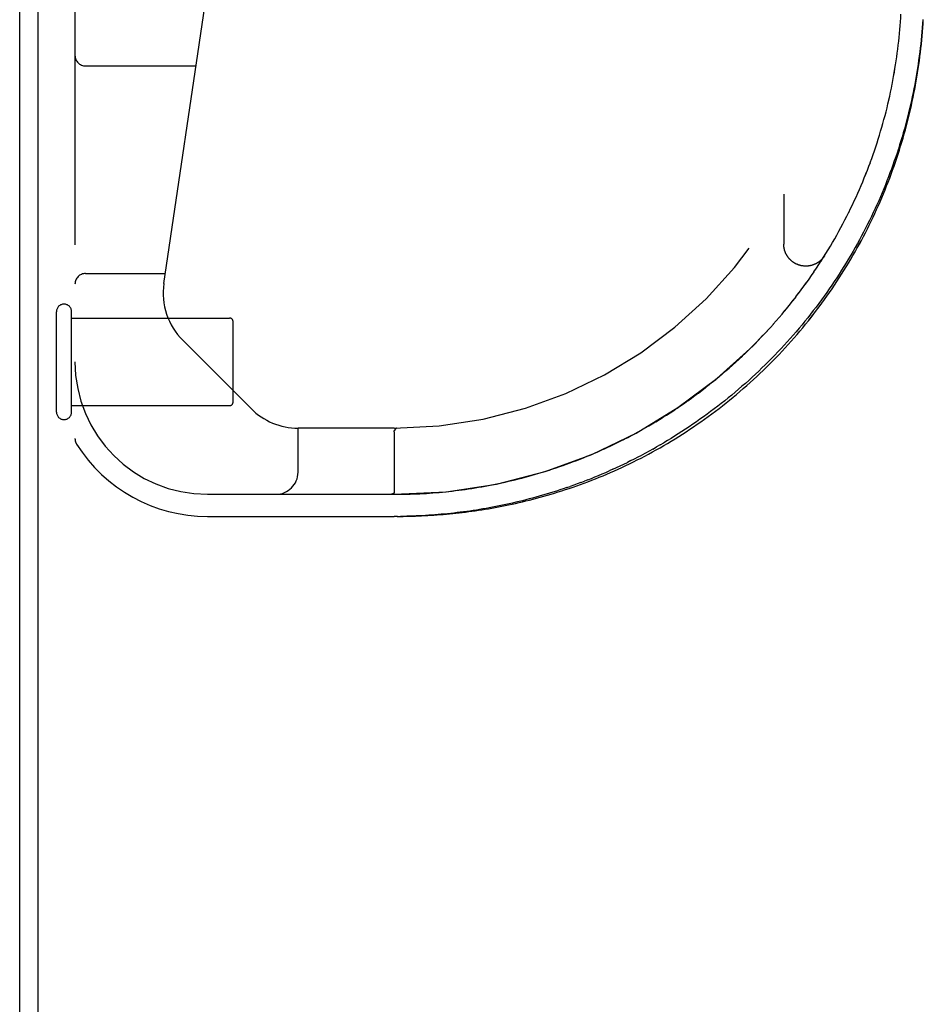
# Model space of a CAD drawing. Header units: inches. Extents: x 0 to 212, y 0 to 138.
# Tile 19 of 256: x 35.13 to 37.69, y 18.02 to 20.81. Entities that reach past the tile are written whole.
import ezdxf

# ---------------------------------------------------------------- set-up
doc = ezdxf.new("R2010")
doc.units = ezdxf.units.IN
doc.header["$LTSCALE"] = 11.6875
doc.header["$MEASUREMENT"] = 0
doc.linetypes.add('HIDDEN', pattern=[0.2, 0.1, -0.1])
doc.layers.get('0').update_dxf_attribs({"linetype": 'CONTINUOUS'})
doc.layers.add('DEFAULT_2', color=8, linetype='HIDDEN')
doc.layers.add('LEFTHAND_DOOR_ASSEMBLY', color=7, linetype='CONTINUOUS')

msp = doc.modelspace()

# ---------------------------------------------------------------- linework, layer by layer
at = {"color": 7, "linetype": 'Continuous'}
msp.add_line((35.1857, 10.059), (35.1857, 21.829), dxfattribs=at)
at = {"color": 3, "linetype": 'Continuous'}
msp.add_line((35.1337, 10.17), (35.1337, 21.718), dxfattribs=at)
at = {"layer": 'DEFAULT_2', "color": 8, "linetype": 'HIDDEN'}
for p, q in [((35.2377, 19.698), (35.2377, 19.982)), ((35.2807, 19.698), (35.2807, 19.982)), ((35.2807, 19.964), (35.7277, 19.964)), ((35.7377, 19.726), (35.7377, 19.954)), ((35.2807, 19.716), (35.7277, 19.716))]:
    msp.add_line(p, q, dxfattribs=at)
for centre, radius, start, end in [((35.2592, 19.982), 0.0215, 360, 180), ((35.7277, 19.954), 0.01, 360, 90), ((35.7277, 19.726), 0.01, 270, 0), ((35.2592, 19.698), 0.0215, 180, 0)]:
    msp.add_arc(centre, radius, start, end, dxfattribs=at)
at = {"layer": 'LEFTHAND_DOOR_ASSEMBLY', "color": 8, "linetype": 'HIDDEN'}
for p, q in [((35.2902, 21.34), (35.2902, 19.6231)), ((35.5421, 20.0613), (35.7253, 21.3082)), ((37.6253, 20.7803), (37.6262, 20.7914)), ((37.6262, 20.7913), (37.627, 20.8024)), ((37.6233, 20.7582), (37.6243, 20.7693)), ((37.6243, 20.7693), (37.6253, 20.7803)), ((37.6195, 20.725), (37.6209, 20.7361)), ((37.6209, 20.7361), (37.6221, 20.7472)), ((37.6221, 20.7472), (37.6233, 20.7582)), ((37.6166, 20.7029), (37.6181, 20.714)), ((37.6181, 20.714), (37.6195, 20.7251)), ((37.615, 20.6919), (37.6166, 20.703)), ((35.3202, 20.6775), (35.6327, 20.6775)), ((37.6036, 20.6254), (37.6058, 20.6365)), ((37.5677, 20.4816), (37.571, 20.4927)), ((37.571, 20.4926), (37.5743, 20.5038)), ((37.5417, 20.4045), (37.5458, 20.4156)), ((37.5458, 20.4156), (37.5497, 20.4266)), ((37.5014, 20.3064), (37.5063, 20.3172)), ((37.511, 20.328), (37.5157, 20.339)), ((37.2966, 20.3149), (37.2966, 20.1734)), ((37.4754, 20.2523), (37.4808, 20.2632)), ((37.4808, 20.263), (37.4861, 20.2739)), ((37.4699, 20.2416), (37.4754, 20.2524)), ((37.4469, 20.1989), (37.4529, 20.2097)), ((37.4528, 20.2095), (37.4587, 20.2203)), ((37.4587, 20.2203), (37.4644, 20.231)), ((37.4286, 20.1672), (37.4349, 20.1779)), ((37.4348, 20.1777), (37.441, 20.1885)), ((37.4409, 20.1883), (37.447, 20.199)), ((37.4159, 20.1462), (37.4224, 20.1569)), ((37.4223, 20.1567), (37.4287, 20.1674)), ((37.3961, 20.1151), (37.4029, 20.1256)), ((37.4028, 20.1254), (37.4095, 20.136)), ((37.4094, 20.1358), (37.416, 20.1464)), ((37.3753, 20.0843), (37.3825, 20.0947)), ((37.3823, 20.0945), (37.3894, 20.1049)), ((37.3892, 20.1048), (37.3962, 20.1152)), ((35.3202, 20.09), (35.5463, 20.09)), ((37.3682, 20.0741), (37.3754, 20.0844)), ((37.3388, 20.0339), (37.3464, 20.044)), ((37.3463, 20.0438), (37.3538, 20.054)), ((37.3538, 20.054), (37.3611, 20.0641)), ((37.3157, 20.0042), (37.3237, 20.0142)), ((37.3235, 20.014), (37.3314, 20.0241)), ((37.3312, 20.0239), (37.3389, 20.034)), ((37.2918, 19.9751), (37.3, 19.9849)), ((37.2999, 19.9848), (37.308, 19.9946)), ((37.3079, 19.9945), (37.3159, 20.0044)), ((37.2671, 19.9466), (37.2756, 19.9562)), ((37.2754, 19.956), (37.2838, 19.9657)), ((37.2837, 19.9655), (37.292, 19.9753)), ((37.2416, 19.9186), (37.2503, 19.9281)), ((37.2502, 19.9279), (37.2588, 19.9374)), ((37.2587, 19.9372), (37.2673, 19.9468)), ((35.7887, 19.7075), (35.5952, 19.9011)), ((37.2153, 19.8914), (37.2243, 19.9006)), ((37.2242, 19.9004), (37.2331, 19.9097)), ((37.2329, 19.9095), (37.2418, 19.9188)), ((37.1884, 19.8649), (37.1976, 19.8738)), ((37.1974, 19.8736), (37.2066, 19.8827)), ((37.2064, 19.8825), (37.2155, 19.8916)), ((37.1608, 19.8391), (37.1703, 19.8478)), ((37.1701, 19.8476), (37.1795, 19.8564)), ((37.1793, 19.8562), (37.1886, 19.865)), ((37.1326, 19.8141), (37.1423, 19.8225)), ((37.1421, 19.8223), (37.1517, 19.8308)), ((37.1515, 19.8307), (37.161, 19.8393)), ((37.0942, 19.7821), (37.1041, 19.7901)), ((37.1039, 19.79), (37.1138, 19.7981)), ((37.1135, 19.7979), (37.1233, 19.8061)), ((37.1231, 19.8059), (37.1328, 19.8143)), ((37.0551, 19.7517), (37.0652, 19.7593)), ((37.0649, 19.7591), (37.075, 19.7669)), ((37.0747, 19.7667), (37.0847, 19.7745)), ((37.0845, 19.7743), (37.0945, 19.7823)), ((37.0253, 19.73), (37.0355, 19.7373)), ((37.0352, 19.7371), (37.0454, 19.7445)), ((37.0452, 19.7443), (37.0553, 19.7519)), ((36.9851, 19.7025), (36.9954, 19.7094)), ((36.9952, 19.7092), (37.0055, 19.7162)), ((37.0052, 19.716), (37.0155, 19.7231)), ((37.0153, 19.7229), (37.0255, 19.7302)), ((36.9345, 19.6706), (36.9449, 19.6769)), ((36.9446, 19.6767), (36.955, 19.6832)), ((36.9547, 19.683), (36.9651, 19.6895)), ((36.9649, 19.6894), (36.9753, 19.696)), ((36.975, 19.6959), (36.9854, 19.7027)), ((35.9216, 19.5275), (35.9216, 19.6525)), ((36.1939, 19.6525), (35.9216, 19.6525)), ((36.1963, 19.648), (36.1951, 19.6463)), ((36.1952, 19.6463), (36.1967, 19.6486)), ((36.2004, 19.6525), (36.2007, 19.6525)), ((36.2006, 19.6525), (36.2008, 19.6525)), ((36.8844, 19.6418), (36.8945, 19.6474)), ((36.8943, 19.6473), (36.9045, 19.653)), ((36.9043, 19.6529), (36.9146, 19.6588)), ((36.9143, 19.6586), (36.9246, 19.6647)), ((36.9244, 19.6645), (36.9347, 19.6707)), ((36.1939, 19.6422), (36.1939, 19.4706)), ((36.8356, 19.6162), (36.8454, 19.6212)), ((36.8452, 19.6211), (36.8551, 19.6262)), ((36.8549, 19.6261), (36.8649, 19.6313)), ((36.8647, 19.6312), (36.8747, 19.6365)), ((36.8745, 19.6364), (36.8846, 19.6419)), ((36.7875, 19.5933), (36.7972, 19.5978)), ((36.8259, 19.6115), (36.8357, 19.6163)), ((36.926, 19.5932), (36.9363, 19.599)), ((36.9466, 19.6049), (36.9363, 19.599)), ((36.9466, 19.6049), (36.9569, 19.6109)), ((36.633, 19.5337), (36.6429, 19.5369)), ((36.6428, 19.5369), (36.6527, 19.5402)), ((36.6526, 19.5402), (36.6624, 19.5435)), ((36.6623, 19.5435), (36.6722, 19.5469)), ((36.813, 19.5361), (36.8028, 19.5315)), ((36.8642, 19.5605), (36.8539, 19.5554)), ((36.6038, 19.5247), (36.6136, 19.5276)), ((36.6232, 19.5306), (36.6331, 19.5338)), ((36.6825, 19.4842), (36.6924, 19.4876)), ((36.7222, 19.4985), (36.7322, 19.5023)), ((36.7422, 19.5062), (36.7322, 19.5023)), ((35.6652, 19.465), (36.1939, 19.465)), ((36.1818, 19.465), (36.1812, 19.465)), ((36.1829, 19.465), (36.1824, 19.465)), ((36.1834, 19.465), (36.184, 19.4651)), ((36.1839, 19.4651), (36.1845, 19.4651)), ((36.1844, 19.4651), (36.1849, 19.4652)), ((36.1849, 19.4652), (36.1854, 19.4652)), ((36.1854, 19.4652), (36.1858, 19.4653)), ((35.6652, 19.4025), (36.1939, 19.4025)), ((36.2028, 19.4025), (36.1939, 19.4025)), ((36.2025, 19.4025), (36.2116, 19.4026))]:
    msp.add_line(p, q, dxfattribs=at)
for points in [[(37.627, 20.8024), (37.6277, 20.8134), (37.6283, 20.8244)], [(37.6901, 20.8087), (37.6894, 20.7973), (37.6885, 20.7858), (37.6876, 20.7744), (37.6866, 20.7629), (37.6855, 20.7514), (37.6843, 20.74), (37.683, 20.7285), (37.6816, 20.7171), (37.6802, 20.7056), (37.6786, 20.6941), (37.677, 20.6826), (37.6752, 20.6712), (37.6734, 20.6597), (37.6715, 20.6483), (37.6695, 20.6368), (37.6674, 20.6253), (37.6652, 20.6139), (37.6629, 20.6024), (37.6605, 20.5909), (37.658, 20.5795), (37.6555, 20.568), (37.6528, 20.5566), (37.6501, 20.5452), (37.6472, 20.5337), (37.6443, 20.5223), (37.6413, 20.5109), (37.6381, 20.4994), (37.6349, 20.488), (37.6316, 20.4766), (37.6282, 20.4653), (37.6247, 20.4539), (37.6211, 20.4425), (37.6174, 20.4311), (37.6136, 20.4198), (37.6097, 20.4085), (37.6057, 20.3971), (37.6016, 20.3858), (37.5974, 20.3745), (37.5931, 20.3632), (37.5888, 20.352), (37.5843, 20.3407), (37.5797, 20.3295), (37.575, 20.3183), (37.5702, 20.3071), (37.5654, 20.2959), (37.5604, 20.2847), (37.5553, 20.2736), (37.5501, 20.2625), (37.5448, 20.2514), (37.5395, 20.2403), (37.534, 20.2293), (37.5284, 20.2183), (37.5227, 20.2073), (37.5169, 20.1963), (37.5111, 20.1854), (37.5051, 20.1745), (37.499, 20.1636), (37.4928, 20.1528), (37.4865, 20.142), (37.4801, 20.1312), (37.4736, 20.1205), (37.4671, 20.1098), (37.4604, 20.0991), (37.4536, 20.0885), (37.4467, 20.0779), (37.4397, 20.0674), (37.4326, 20.0569), (37.4255, 20.0465), (37.4182, 20.0361), (37.4108, 20.0257), (37.4033, 20.0154), (37.3958, 20.0052), (37.3881, 19.995), (37.3803, 19.9849), (37.3725, 19.9748), (37.3645, 19.9648), (37.3565, 19.9548), (37.3484, 19.9449), (37.3402, 19.9351), (37.3318, 19.9253), (37.3235, 19.9156), (37.315, 19.906), (37.3064, 19.8964), (37.2977, 19.8869), (37.289, 19.8775), (37.2802, 19.8681), (37.2713, 19.8589), (37.2623, 19.8497), (37.2533, 19.8406), (37.2441, 19.8315), (37.235, 19.8226), (37.2257, 19.8137), (37.2164, 19.8049), (37.207, 19.7962), (37.1975, 19.7876), (37.188, 19.7791), (37.1784, 19.7707), (37.1687, 19.7624), (37.159, 19.7542), (37.1493, 19.746), (37.1395, 19.738), (37.1296, 19.73), (37.1197, 19.7222), (37.1097, 19.7145), (37.0998, 19.7068), (37.0897, 19.6993), (37.0797, 19.6918), (37.0696, 19.6845), (37.0594, 19.6773), (37.0493, 19.6702), (37.0391, 19.6632), (37.0289, 19.6563), (37.0186, 19.6495), (37.0084, 19.6428), (36.9981, 19.6362), (36.9878, 19.6297), (36.9775, 19.6233), (36.9672, 19.6171), (36.9569, 19.6109)], [(37.6862, 20.7387), (37.6873, 20.7503), (37.6884, 20.7619), (37.6894, 20.7736), (37.6903, 20.7852), (37.6911, 20.7968), (37.6918, 20.8084)], [(36.2025, 19.4025), (36.2111, 19.4026), (36.2197, 19.4027), (36.2283, 19.4028), (36.2369, 19.403), (36.2455, 19.4033), (36.2541, 19.4036), (36.2628, 19.4039), (36.2715, 19.4043), (36.2802, 19.4047), (36.2889, 19.4052), (36.2976, 19.4057), (36.3064, 19.4063), (36.3151, 19.4069), (36.324, 19.4076), (36.3328, 19.4083), (36.3417, 19.4091), (36.3506, 19.4099), (36.3595, 19.4108), (36.3685, 19.4117), (36.3775, 19.4127), (36.3866, 19.4138), (36.3957, 19.4149), (36.4048, 19.4161), (36.414, 19.4173), (36.4232, 19.4186), (36.4325, 19.4199), (36.4418, 19.4214), (36.4511, 19.4228), (36.4605, 19.4244), (36.47, 19.426), (36.4795, 19.4277), (36.489, 19.4295), (36.4986, 19.4313), (36.5082, 19.4332), (36.5179, 19.4352), (36.5276, 19.4372), (36.5374, 19.4394), (36.5472, 19.4416), (36.5571, 19.4439), (36.567, 19.4462), (36.577, 19.4487), (36.587, 19.4512), (36.5971, 19.4539), (36.6072, 19.4566), (36.6173, 19.4594), (36.6275, 19.4623), (36.6378, 19.4653), (36.6481, 19.4684), (36.6584, 19.4716), (36.6688, 19.4749), (36.6792, 19.4782), (36.6896, 19.4817), (36.7001, 19.4853), (36.7106, 19.489), (36.7212, 19.4928), (36.7317, 19.4966), (36.7423, 19.5006), (36.753, 19.5047), (36.7636, 19.5089), (36.7743, 19.5132), (36.785, 19.5176), (36.7957, 19.5221), (36.8065, 19.5268), (36.8172, 19.5315), (36.828, 19.5363), (36.8387, 19.5413), (36.8495, 19.5464), (36.8603, 19.5515), (36.8711, 19.5568), (36.8819, 19.5622), (36.8926, 19.5677), (36.9034, 19.5733), (36.9142, 19.5791), (36.9249, 19.5849), (36.9357, 19.5908), (36.9464, 19.5969), (36.9571, 19.6031), (36.9678, 19.6093), (36.9784, 19.6157), (36.989, 19.6222), (36.9996, 19.6288), (37.0102, 19.6354), (37.0207, 19.6422), (37.0312, 19.6491), (37.0416, 19.6561), (37.052, 19.6632), (37.0624, 19.6704), (37.0727, 19.6777), (37.0829, 19.6851), (37.0931, 19.6926), (37.1033, 19.7002), (37.1134, 19.7079), (37.1234, 19.7157), (37.1334, 19.7236), (37.1433, 19.7315), (37.1531, 19.7396), (37.1629, 19.7477), (37.1726, 19.7559), (37.1822, 19.7642), (37.1918, 19.7726), (37.2013, 19.7811), (37.2107, 19.7897), (37.2201, 19.7983), (37.2293, 19.807), (37.2385, 19.8158), (37.2476, 19.8247), (37.2567, 19.8336), (37.2656, 19.8427), (37.2745, 19.8518), (37.2833, 19.8609), (37.292, 19.8701), (37.3006, 19.8794), (37.3091, 19.8888), (37.3176, 19.8982), (37.3259, 19.9077), (37.3342, 19.9173), (37.3424, 19.9269), (37.3504, 19.9366), (37.3584, 19.9463), (37.3663, 19.9561), (37.3741, 19.966), (37.3819, 19.9759), (37.3895, 19.9858), (37.397, 19.9958), (37.4045, 20.0059), (37.4118, 20.016), (37.4191, 20.0262), (37.4262, 20.0364), (37.4333, 20.0466), (37.4403, 20.0569), (37.4471, 20.0673), (37.4539, 20.0777), (37.4606, 20.0881), (37.4672, 20.0986), (37.4737, 20.1091), (37.4801, 20.1197), (37.4864, 20.1303), (37.4926, 20.1409), (37.4987, 20.1516), (37.5047, 20.1623), (37.5107, 20.173), (37.5165, 20.1838), (37.5222, 20.1946), (37.5278, 20.2055), (37.5334, 20.2163), (37.5388, 20.2272), (37.5442, 20.2382), (37.5494, 20.2491), (37.5546, 20.2601), (37.5596, 20.2712), (37.5646, 20.2822), (37.5694, 20.2933), (37.5742, 20.3044), (37.5789, 20.3155), (37.5835, 20.3266), (37.588, 20.3378), (37.5924, 20.349), (37.5967, 20.3602), (37.6009, 20.3715), (37.605, 20.3827), (37.609, 20.394), (37.6129, 20.4053), (37.6167, 20.4166), (37.6204, 20.428), (37.6241, 20.4393), (37.6276, 20.4507), (37.6311, 20.4621), (37.6344, 20.4735), (37.6377, 20.4849), (37.6409, 20.4963), (37.6439, 20.5078), (37.6469, 20.5192), (37.6498, 20.5307), (37.6526, 20.5422), (37.6553, 20.5537), (37.6579, 20.5652), (37.6605, 20.5767), (37.6629, 20.5882), (37.6652, 20.5998), (37.6675, 20.6113), (37.6696, 20.6229), (37.6717, 20.6344), (37.6737, 20.646), (37.6756, 20.6576), (37.6773, 20.6691), (37.679, 20.6807), (37.6807, 20.6923), (37.6822, 20.7039), (37.6836, 20.7155), (37.6849, 20.7271), (37.6862, 20.7387)], [(37.6058, 20.6365), (37.6078, 20.6476), (37.6097, 20.6586), (37.6116, 20.6697), (37.6134, 20.6808), (37.615, 20.6919)], [(37.6058, 20.6365), (37.6078, 20.6476), (37.6098, 20.6587), (37.6116, 20.6698), (37.6134, 20.6808)], [(37.5742, 20.5037), (37.5774, 20.5147), (37.5804, 20.5258), (37.5834, 20.5368), (37.5862, 20.5479), (37.589, 20.559), (37.5917, 20.57), (37.5942, 20.5811), (37.5967, 20.5922), (37.5991, 20.6033), (37.6014, 20.6143), (37.6037, 20.6255)], [(37.5743, 20.5038), (37.5774, 20.5148), (37.5804, 20.5259), (37.5834, 20.5369), (37.5862, 20.548), (37.589, 20.559), (37.5917, 20.5701), (37.5943, 20.5812), (37.5967, 20.5923), (37.5991, 20.6033), (37.6014, 20.6144)], [(37.5534, 20.4375), (37.5571, 20.4485), (37.5607, 20.4595), (37.5643, 20.4706), (37.5677, 20.4817)], [(37.5535, 20.4376), (37.5572, 20.4486), (37.5608, 20.4596), (37.5643, 20.4706)], [(37.5457, 20.4155), (37.5496, 20.4265), (37.5535, 20.4376)], [(37.5157, 20.3389), (37.5203, 20.3498), (37.5247, 20.3607), (37.5291, 20.3716), (37.5334, 20.3826), (37.5376, 20.3935), (37.5418, 20.4046)], [(37.5157, 20.339), (37.5203, 20.3499), (37.5248, 20.3608), (37.5292, 20.3718), (37.5335, 20.3827), (37.5377, 20.3937)], [(37.5013, 20.3063), (37.5062, 20.3171), (37.511, 20.3281)], [(37.486, 20.2738), (37.4912, 20.2846), (37.4963, 20.2954), (37.5014, 20.3064)], [(37.4861, 20.2739), (37.4913, 20.2847), (37.4964, 20.2956)], [(37.4586, 20.2202), (37.4643, 20.2308), (37.4699, 20.2417)], [(37.1134, 19.7079), (37.1234, 19.7157), (37.1333, 19.7236), (37.1433, 19.7315), (37.1531, 19.7396), (37.1629, 19.7477), (37.1726, 19.7559), (37.1822, 19.7642), (37.1918, 19.7726), (37.2013, 19.7811), (37.2107, 19.7897), (37.2201, 19.7983), (37.2293, 19.807), (37.2385, 19.8158), (37.2476, 19.8247), (37.2567, 19.8336), (37.2656, 19.8427), (37.2745, 19.8517), (37.2833, 19.8609), (37.292, 19.8701), (37.3006, 19.8794), (37.3091, 19.8888), (37.3176, 19.8982), (37.3259, 19.9077), (37.3342, 19.9173), (37.3423, 19.9269), (37.3504, 19.9366), (37.3584, 19.9463), (37.3663, 19.9561), (37.3741, 19.9659), (37.3819, 19.9759), (37.3895, 19.9858), (37.397, 19.9958), (37.4045, 20.0059), (37.4118, 20.016), (37.4191, 20.0262), (37.4262, 20.0364), (37.4333, 20.0466), (37.4403, 20.0569), (37.4471, 20.0673), (37.4539, 20.0777), (37.4606, 20.0881), (37.4672, 20.0986), (37.4737, 20.1091), (37.4801, 20.1197), (37.4864, 20.1303), (37.4926, 20.1409), (37.4987, 20.1516), (37.5047, 20.1623), (37.5106, 20.173), (37.5165, 20.1838)], [(37.4121, 20.1402), (37.4116, 20.1393), (37.4109, 20.1384), (37.4103, 20.1375), (37.4097, 20.1366), (37.409, 20.1357), (37.4083, 20.1348), (37.4076, 20.1339), (37.4068, 20.133), (37.4061, 20.1321), (37.4053, 20.1313), (37.4046, 20.1304), (37.4038, 20.1296), (37.403, 20.1288), (37.4022, 20.128), (37.4013, 20.1273), (37.4005, 20.1265), (37.3996, 20.1257), (37.3987, 20.125), (37.3979, 20.1243), (37.397, 20.1236), (37.396, 20.1229), (37.3951, 20.1223), (37.3942, 20.1216), (37.3932, 20.121), (37.3923, 20.1204), (37.3913, 20.1198), (37.3903, 20.1192), (37.3893, 20.1186), (37.3883, 20.1181), (37.3873, 20.1176), (37.3863, 20.1171), (37.3853, 20.1166), (37.3842, 20.1161), (37.3832, 20.1157), (37.3821, 20.1152), (37.3811, 20.1148), (37.38, 20.1144), (37.3789, 20.1141), (37.3778, 20.1137), (37.3767, 20.1134), (37.3757, 20.1131), (37.3746, 20.1128), (37.3734, 20.1125), (37.3723, 20.1123), (37.3712, 20.112), (37.3701, 20.1118), (37.369, 20.1116), (37.3679, 20.1115), (37.3667, 20.1113), (37.3656, 20.1112), (37.3645, 20.1111), (37.3633, 20.111), (37.3622, 20.1109), (37.361, 20.1109), (37.3599, 20.1109), (37.3588, 20.1109), (37.3576, 20.1109), (37.3565, 20.1109), (37.3554, 20.111), (37.3542, 20.1111), (37.3531, 20.1112), (37.352, 20.1113), (37.3508, 20.1114), (37.3497, 20.1116), (37.3486, 20.1118), (37.3475, 20.112), (37.3463, 20.1122), (37.3452, 20.1124), (37.3441, 20.1127), (37.343, 20.113), (37.3419, 20.1133), (37.3408, 20.1136), (37.3397, 20.114), (37.3387, 20.1143), (37.3376, 20.1147), (37.3365, 20.1151), (37.3355, 20.1155), (37.3344, 20.116), (37.3334, 20.1164), (37.3323, 20.1169), (37.3313, 20.1174), (37.3303, 20.1179), (37.3293, 20.1184), (37.3283, 20.119), (37.3273, 20.1196), (37.3263, 20.1202), (37.3254, 20.1208), (37.3244, 20.1214), (37.3235, 20.122), (37.3226, 20.1227), (37.3216, 20.1234), (37.3207, 20.1241), (37.3198, 20.1248), (37.319, 20.1255), (37.3181, 20.1262), (37.3173, 20.127), (37.3164, 20.1278), (37.3156, 20.1285), (37.3148, 20.1293), (37.314, 20.1302), (37.3132, 20.131), (37.3124, 20.1318), (37.3117, 20.1327), (37.311, 20.1336), (37.3102, 20.1344), (37.3095, 20.1353), (37.3089, 20.1362), (37.3082, 20.1372), (37.3075, 20.1381), (37.3069, 20.139), (37.3063, 20.14), (37.3057, 20.141), (37.3051, 20.142), (37.3045, 20.1429), (37.304, 20.1439), (37.3035, 20.145), (37.303, 20.146), (37.3025, 20.147), (37.302, 20.148), (37.3016, 20.1491), (37.3011, 20.1501), (37.3007, 20.1512), (37.3003, 20.1523), (37.2999, 20.1533), (37.2996, 20.1544), (37.2992, 20.1555), (37.2989, 20.1566), (37.2986, 20.1577), (37.2984, 20.1588), (37.2981, 20.1599), (37.2979, 20.161), (37.2977, 20.1621), (37.2975, 20.1633), (37.2973, 20.1644), (37.2971, 20.1655), (37.297, 20.1667), (37.2969, 20.1678), (37.2968, 20.1689), (37.2967, 20.1701), (37.2967, 20.1712), (37.2966, 20.1723), (37.2966, 20.1734)], [(37.3537, 20.0539), (37.361, 20.064), (37.3683, 20.0743)], [(36.211, 19.4026), (36.2197, 19.4027), (36.2283, 19.4028), (36.2369, 19.403), (36.2455, 19.4033), (36.2541, 19.4036), (36.2628, 19.4039), (36.2715, 19.4043), (36.2802, 19.4047), (36.2889, 19.4052), (36.2976, 19.4057), (36.3064, 19.4063), (36.3151, 19.4069), (36.324, 19.4076), (36.3328, 19.4083), (36.3417, 19.4091), (36.3506, 19.4099), (36.3595, 19.4108), (36.3685, 19.4117), (36.3775, 19.4127), (36.3866, 19.4138), (36.3957, 19.4149), (36.4048, 19.4161), (36.414, 19.4173), (36.4232, 19.4186), (36.4325, 19.4199), (36.4418, 19.4214), (36.4511, 19.4228), (36.4605, 19.4244), (36.47, 19.426), (36.4794, 19.4277), (36.489, 19.4295), (36.4986, 19.4313), (36.5082, 19.4332), (36.5179, 19.4352), (36.5276, 19.4372), (36.5374, 19.4394), (36.5472, 19.4416), (36.5571, 19.4439), (36.567, 19.4462), (36.577, 19.4487), (36.587, 19.4512), (36.5971, 19.4539), (36.6072, 19.4566), (36.6173, 19.4594), (36.6275, 19.4623), (36.6378, 19.4653), (36.6481, 19.4684), (36.6584, 19.4716), (36.6688, 19.4749), (36.6792, 19.4782), (36.6896, 19.4817), (36.7001, 19.4853), (36.7106, 19.489), (36.7211, 19.4927), (36.7317, 19.4966), (36.7423, 19.5006), (36.753, 19.5047), (36.7636, 19.5089), (36.7743, 19.5132), (36.785, 19.5176), (36.7957, 19.5221), (36.8065, 19.5268), (36.8172, 19.5315), (36.828, 19.5363), (36.8387, 19.5413), (36.8495, 19.5464), (36.8603, 19.5515), (36.8711, 19.5568), (36.8819, 19.5622), (36.8926, 19.5677), (36.9034, 19.5733), (36.9142, 19.5791), (36.9249, 19.5849), (36.9357, 19.5908), (36.9464, 19.5969), (36.9571, 19.603), (36.9678, 19.6093), (36.9784, 19.6157), (36.989, 19.6222), (36.9996, 19.6288), (37.0102, 19.6354), (37.0207, 19.6422), (37.0312, 19.6491), (37.0416, 19.6561), (37.052, 19.6632), (37.0624, 19.6704), (37.0727, 19.6777), (37.0829, 19.6851), (37.0931, 19.6926), (37.1033, 19.7002)], [(36.1963, 19.648), (36.1965, 19.6483), (36.1967, 19.6486), (36.1969, 19.6489), (36.1971, 19.6492), (36.1973, 19.6494), (36.1975, 19.6497), (36.1977, 19.65), (36.1979, 19.6502), (36.198, 19.6504)], [(36.198, 19.6505), (36.1978, 19.6502), (36.1977, 19.65), (36.1975, 19.6497), (36.1973, 19.6495), (36.1971, 19.6492), (36.1969, 19.6489), (36.1967, 19.6486)], [(36.198, 19.6504), (36.1982, 19.6506), (36.1984, 19.6508), (36.1986, 19.651), (36.1987, 19.6512), (36.1989, 19.6514), (36.199, 19.6515), (36.1992, 19.6517), (36.1994, 19.6518), (36.1995, 19.652), (36.1997, 19.6521), (36.1998, 19.6522), (36.2, 19.6522), (36.2001, 19.6523), (36.2002, 19.6524), (36.2004, 19.6524), (36.2005, 19.6525)], [(36.2004, 19.6525), (36.2003, 19.6524), (36.2002, 19.6524), (36.2, 19.6523), (36.1999, 19.6522), (36.1997, 19.6522), (36.1996, 19.6521), (36.1994, 19.652), (36.1993, 19.6518), (36.1991, 19.6517), (36.199, 19.6516), (36.1988, 19.6514), (36.1987, 19.6512), (36.1985, 19.6511), (36.1984, 19.6509), (36.1982, 19.6507), (36.198, 19.6505)], [(36.1939, 19.6422), (36.1939, 19.6424), (36.1939, 19.6426), (36.1939, 19.6429), (36.194, 19.6431), (36.194, 19.6433), (36.194, 19.6435), (36.1941, 19.6437), (36.1941, 19.644), (36.1942, 19.6442), (36.1942, 19.6444), (36.1943, 19.6446), (36.1944, 19.6448), (36.1944, 19.645), (36.1945, 19.6452), (36.1946, 19.6453), (36.1947, 19.6455), (36.1948, 19.6457), (36.1949, 19.6459), (36.195, 19.6461), (36.1951, 19.6463)], [(36.1952, 19.6463), (36.195, 19.6461), (36.1949, 19.6459), (36.1948, 19.6457), (36.1947, 19.6455), (36.1946, 19.6454), (36.1945, 19.6452), (36.1945, 19.645)], [(36.6722, 19.5469), (36.6819, 19.5504), (36.6916, 19.5539), (36.7012, 19.5575), (36.7108, 19.5612), (36.7204, 19.5649), (36.73, 19.5687), (36.7396, 19.5726), (36.7492, 19.5766), (36.7587, 19.5807), (36.7683, 19.5848), (36.7779, 19.589), (36.7875, 19.5934)], [(36.7971, 19.5977), (36.8067, 19.6022), (36.8163, 19.6068), (36.826, 19.6115)], [(36.7972, 19.5978), (36.8068, 19.6023), (36.8164, 19.6068)], [(36.926, 19.5932), (36.9157, 19.5874), (36.9054, 19.5818), (36.8951, 19.5763)], [(36.6721, 19.5469), (36.6818, 19.5503), (36.6915, 19.5539), (36.7011, 19.5575), (36.7108, 19.5612), (36.7204, 19.5649), (36.73, 19.5687), (36.7396, 19.5726)], [(36.7492, 19.5766), (36.7587, 19.5807), (36.7683, 19.5848), (36.7779, 19.589)], [(36.8642, 19.5605), (36.8745, 19.5656), (36.8848, 19.5709), (36.8951, 19.5763)], [(36.813, 19.5361), (36.8232, 19.5408), (36.8334, 19.5455), (36.8437, 19.5504), (36.8539, 19.5554)], [(36.4793, 19.4936), (36.4887, 19.4955), (36.4982, 19.4975), (36.5076, 19.4996), (36.5171, 19.5018), (36.5267, 19.504), (36.5362, 19.5063), (36.5458, 19.5087), (36.5555, 19.5112)], [(36.4793, 19.4936), (36.4888, 19.4955), (36.4982, 19.4976), (36.5077, 19.4997), (36.5172, 19.5018), (36.5267, 19.5041), (36.5363, 19.5064), (36.5459, 19.5087)], [(36.5554, 19.5112), (36.565, 19.5137), (36.5747, 19.5163), (36.5843, 19.519), (36.594, 19.5218), (36.6038, 19.5247)], [(36.5555, 19.5112), (36.5651, 19.5137), (36.5747, 19.5164), (36.5844, 19.5191), (36.5941, 19.5218)], [(36.6037, 19.5247), (36.6135, 19.5276), (36.6233, 19.5307)], [(36.7422, 19.5062), (36.7522, 19.5102), (36.7623, 19.5142), (36.7724, 19.5184), (36.7825, 19.5227), (36.7927, 19.5271), (36.8028, 19.5315)], [(36.6825, 19.4842), (36.6726, 19.4808), (36.6628, 19.4776), (36.653, 19.4744), (36.6433, 19.4713), (36.6335, 19.4683), (36.6238, 19.4653), (36.6141, 19.4625), (36.6045, 19.4597), (36.5949, 19.457), (36.5853, 19.4544), (36.5757, 19.4518), (36.5662, 19.4494), (36.5567, 19.447), (36.5472, 19.4446), (36.5378, 19.4424), (36.5284, 19.4402), (36.519, 19.4381), (36.5096, 19.436), (36.5003, 19.4341), (36.491, 19.4321), (36.4817, 19.4303), (36.4725, 19.4285), (36.4632, 19.4268), (36.454, 19.4252), (36.4448, 19.4236), (36.4357, 19.422), (36.4265, 19.4206), (36.4174, 19.4192), (36.4083, 19.4178), (36.3992, 19.4166), (36.3901, 19.4153), (36.3811, 19.4142), (36.3721, 19.4131), (36.3631, 19.412), (36.3541, 19.411), (36.3451, 19.4101), (36.3361, 19.4092), (36.3272, 19.4084), (36.3182, 19.4076), (36.3093, 19.4069), (36.3004, 19.4062), (36.2915, 19.4056), (36.2826, 19.4051), (36.2737, 19.4046), (36.2648, 19.4041), (36.2559, 19.4037), (36.247, 19.4034), (36.2382, 19.4031), (36.2293, 19.4029), (36.2205, 19.4027), (36.2116, 19.4026)], [(36.3952, 19.4791), (36.4044, 19.4805), (36.4137, 19.4819), (36.423, 19.4834), (36.4324, 19.4849)], [(36.3952, 19.4791), (36.4045, 19.4805), (36.4138, 19.4819), (36.4231, 19.4834)], [(36.4324, 19.4849), (36.4417, 19.4865), (36.4511, 19.4882), (36.4604, 19.4899), (36.4698, 19.4917), (36.4793, 19.4936)], [(36.4324, 19.4849), (36.4417, 19.4865), (36.4511, 19.4882), (36.4605, 19.4899), (36.4699, 19.4917)], [(36.7222, 19.4985), (36.7122, 19.4948), (36.7023, 19.4912), (36.6924, 19.4876)], [(36.1811, 19.465), (36.1817, 19.465), (36.1824, 19.465)], [(36.1823, 19.465), (36.1829, 19.465), (36.1835, 19.465)], [(36.1939, 19.4706), (36.1939, 19.4704), (36.1939, 19.4703), (36.1939, 19.4701), (36.1939, 19.47), (36.1938, 19.4698), (36.1938, 19.4697), (36.1938, 19.4696), (36.1937, 19.4694), (36.1937, 19.4693), (36.1936, 19.4692), (36.1935, 19.469), (36.1935, 19.4689), (36.1934, 19.4688), (36.1933, 19.4686), (36.1932, 19.4685), (36.1931, 19.4684), (36.193, 19.4683), (36.1929, 19.4682), (36.1928, 19.468), (36.1927, 19.4679), (36.1926, 19.4678), (36.1924, 19.4677), (36.1923, 19.4676), (36.1922, 19.4675), (36.192, 19.4673), (36.1918, 19.4672), (36.1917, 19.4671), (36.1915, 19.467), (36.1913, 19.4669), (36.1911, 19.4668), (36.1909, 19.4667), (36.1907, 19.4666), (36.1904, 19.4665), (36.1902, 19.4664), (36.1899, 19.4663), (36.1897, 19.4662), (36.1894, 19.4661), (36.1891, 19.466), (36.1888, 19.4659), (36.1885, 19.4658), (36.1882, 19.4657), (36.1878, 19.4656), (36.1875, 19.4656), (36.1871, 19.4655), (36.1867, 19.4654), (36.1863, 19.4653), (36.1859, 19.4653)], [(36.1939, 19.465), (36.203, 19.465), (36.2121, 19.4651), (36.2212, 19.4652), (36.2303, 19.4654), (36.2394, 19.4657), (36.2485, 19.466), (36.2576, 19.4664), (36.2667, 19.4668), (36.2758, 19.4673), (36.2849, 19.4678), (36.294, 19.4685), (36.3032, 19.4691), (36.3123, 19.4698), (36.3215, 19.4706), (36.3306, 19.4715), (36.3398, 19.4724), (36.349, 19.4734), (36.3582, 19.4744), (36.3674, 19.4755), (36.3766, 19.4766), (36.3859, 19.4778), (36.3952, 19.4791)], [(36.2121, 19.4651), (36.2212, 19.4652), (36.2303, 19.4654), (36.2394, 19.4657), (36.2485, 19.466), (36.2576, 19.4664), (36.2667, 19.4668), (36.2758, 19.4673), (36.2849, 19.4678), (36.2941, 19.4685), (36.3032, 19.4691), (36.3123, 19.4699), (36.3215, 19.4706), (36.3307, 19.4715), (36.3398, 19.4724), (36.349, 19.4734), (36.3582, 19.4744), (36.3675, 19.4755), (36.3767, 19.4766), (36.3859, 19.4779)]]:
    msp.add_lwpolyline(points, dxfattribs=at)
for centre, radius, start, end in [((36.1939, 20.9015), 1.4365, 270, 360), ((36.1939, 20.9015), 1.249, 270, 360), ((35.3202, 20.7075), 0.03, 180, 270), ((35.3202, 20.06), 0.03, 90, 180), ((35.7281, 20.034), 0.188, 171.6394, 225), ((35.6652, 19.84), 0.375, 180, 270), ((35.9216, 19.8405), 0.188, 225, 270), ((35.3202, 19.6231), 0.03, 180, 212.1535), ((35.6652, 19.84), 0.4375, 212.1535, 270), ((35.8591, 19.5275), 0.0625, 270, 360)]:
    msp.add_arc(centre, radius, start, end, dxfattribs=at)

doc.saveas('drawing.dxf')
